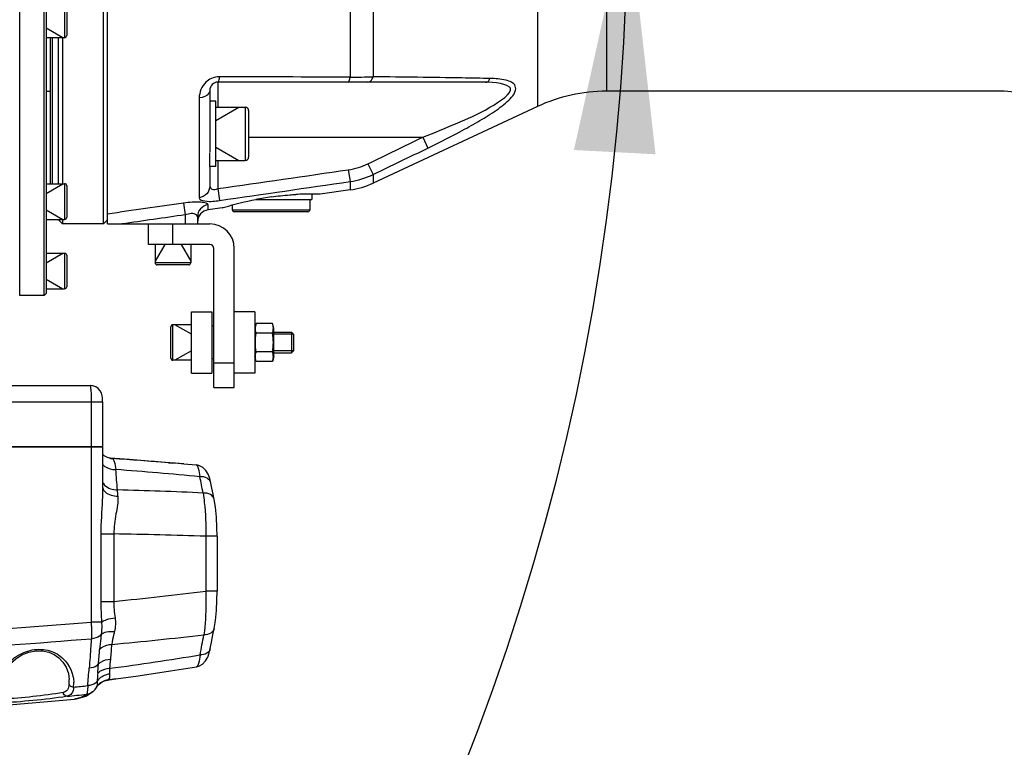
# Model space of a CAD drawing. Header units: millimetres. Extents: x 0 to 11890, y 0 to 8410.
# Tile 76 of 130: x 6946 to 7187, y 1599 to 1777. Entities that reach past the tile are written whole.
import ezdxf

# ---------------------------------------------------------------- set-up
doc = ezdxf.new("R2010")
doc.units = ezdxf.units.MM
doc.header["$LTSCALE"] = 653.95
doc.layers.get('0').update_dxf_attribs({"linetype": 'CONTINUOUS'})
for name, color, linetype in [('304102000018DXF_CONTINUOUS_LINE', 7, 'CONTINUOUS'), ('304102000019DXF_CONTINUOUS_LINE', 7, 'CONTINUOUS'), ('304102000094DXF_CONTINUOUS_LINE', 7, 'CONTINUOUS'), ('304104000095DXF_CONTINUOUS_LINE', 7, 'CONTINUOUS'), ('304104000569DXF_CONTINUOUS_LINE', 7, 'CONTINUOUS'), ('304104000634DXF_CONTINUOUS_LINE', 7, 'CONTINUOUS'), ('304104000696DXF_CONTINUOUS_LINE', 7, 'CONTINUOUS'), ('304104000699DXF_CONTINUOUS_LINE', 7, 'CONTINUOUS'), ('304104000734DXF_CONTINUOUS_LINE', 7, 'CONTINUOUS'), ('304105000409DXF_CONTINUOUS_LINE', 7, 'CONTINUOUS'), ('501023000062DXF_CONTINUOUS_LINE', 7, 'CONTINUOUS'), ('501023000067DXF_CONTINUOUS_LINE', 7, 'CONTINUOUS'), ('501023000068DXF_CONTINUOUS_LINE', 7, 'CONTINUOUS'), ('501023000104DXF_CONTINUOUS_LINE', 7, 'CONTINUOUS'), ('503021000005DXF_CONTINUOUS_LINE', 7, 'CONTINUOUS'), ('504001000008DXF_CONTINUOUS_LINE', 7, 'CONTINUOUS'), ('604007000009DXF_CONTINUOUS_LINE', 7, 'CONTINUOUS'), ('JISHUZILIAO_DXF_DIMENSION', 7, 'CONTINUOUS')]:
    doc.layers.add(name, color=color, linetype=linetype)
doc.styles.get("Standard").update_dxf_attribs({"font": 'txt', "width": 0.7})
doc.dimstyles.new('DIMSTYLE_5', dxfattribs={"dimtxt": 85, "dimasz": 60, "dimexe": 1, "dimexo": 0, "dimgap": 4.25, "dimtad": 0, "dimtih": 1, "dimtoh": 1, "dimdec": 1, "dimdsep": 46, "dimtxsty": 'Standard', "dimblk": '_FILLED', "dimblk1": '_FILLED', "dimblk2": '_FILLED', "dimcen": 0.09, "dimclrt": 5, "dimazin": 2, "dimtp": 0.5, "dimtm": 0.5, "dimtfac": 1, "dimtdec": 4, "dimtofl": 0, "dimtmove": 0, "dimatfit": 3, "dimldrblk": '_FILLED', "dimfxl": 1, "dimtolj": 1, "dimarcsym": 0})

# ---------------------------------------------------------------- blocks, each defined once
blk = doc.blocks.new('*D8')
at = {"layer": 'JISHUZILIAO_DXF_DIMENSION', "color": 2, "linetype": 'Continuous', "transparency": 16777216}
for start, end in [(291.0193, 360), (190, 259.3755)]:
    blk.add_arc((6523.72, 1804.68), 571.22, start, end, dxfattribs=at)
for points in [[(7101.77, 1744.24), (7094.94, 1804.68), (7081.8, 1745.28)], [(5984.42, 1649.28), (5961.17, 1705.49), (5964.94, 1644.77)]]:
    blk.add_solid(points, dxfattribs=at)
blk = doc.blocks.new('_FILLED')
at = {"color": 0, "linetype": 'ByBlock'}
blk.add_solid([(0, 0), (-1, 0.1667), (-1, -0.1667)], dxfattribs=at)

msp = doc.modelspace()

# ---------------------------------------------------------------- linework, layer by layer
at = {"layer": '304102000018DXF_CONTINUOUS_LINE', "color": 7, "linetype": 'Continuous'}
for p, q in [((6782.665, 1672.677), (6966.496, 1672.677)), ((6966.497, 1672.677), (6966.497, 1662.332)), ((6968.509, 1669.804), (6967.72, 1670.022)), ((6973.047, 1669.509), (6968.331, 1669.853)), ((6968.509, 1669.804), (6968.516, 1669.803)), ((6986.387, 1668.455), (6989.366, 1668.203)), ((6994.513, 1650.749), (6994.513, 1637.315)), ((6966.929, 1615.37), (6967.621, 1615.549)), ((6967.621, 1615.548), (6969.758, 1615.836)), ((6967.621, 1615.549), (6967.743, 1615.567)), ((6969.747, 1615.835), (6967.743, 1615.567)), ((6964.073, 1612.657), (6964.066, 1612.652)), ((6919.033, 1607.266), (6959.648, 1610.938)), ((6959.648, 1610.938), (6959.641, 1610.937))]:
    msp.add_line(p, q, dxfattribs=at)
at = {"layer": '304102000018DXF_CONTINUOUS_LINE', "color": 9, "linetype": 'Continuous'}
for p, q in [((6963.707, 1672.677), (6963.707, 1629.756)), ((6968.251, 1669.848), (6968.453, 1669.824)), ((6968.251, 1669.848), (6968.45, 1669.821)), ((6968.516, 1669.803), (6968.895, 1669.76)), ((6982.583, 1668.763), (6983.643, 1668.68)), ((6966.07, 1651.329), (6969.251, 1651.329)), ((6966.07, 1651.329), (6966.07, 1634.827)), ((6969.251, 1651.329), (6969.251, 1634.827)), ((6994.513, 1650.749), (6991.744, 1650.749)), ((6991.744, 1650.749), (6991.744, 1637.315)), ((6994.513, 1637.315), (6991.744, 1637.315)), ((6966.07, 1634.827), (6969.251, 1634.827)), ((6966.231, 1629.756), (6963.707, 1629.756))]:
    msp.add_line(p, q, dxfattribs=at)
at = {"layer": '304102000018DXF_CONTINUOUS_LINE', "color": 7, "linetype": 'Continuous'}
for points in [[(6967.72, 1670.022), (6966.921, 1670.449), (6966.497, 1670.818)], [(6986.387, 1668.455), (6979.598, 1669.005), (6973.047, 1669.509)], [(6993.016, 1663.762), (6992.74, 1664.889), (6992.336, 1665.962), (6991.78, 1666.866), (6990.995, 1667.609), (6990.026, 1668.078), (6989.367, 1668.203)], [(6993.793, 1659.784), (6993.553, 1661.037), (6993.256, 1662.554), (6993.015, 1663.765)], [(6994.513, 1650.749), (6994.476, 1652.941), (6994.339, 1655.463), (6994.095, 1657.872), (6993.793, 1659.785)], [(6993.792, 1628.176), (6994.097, 1630.141), (6994.34, 1632.577), (6994.477, 1635.128), (6994.513, 1637.315)], [(6992.846, 1623.283), (6993.149, 1624.82), (6993.501, 1626.642), (6993.792, 1628.177)], [(6941.013, 1613.247), (6941.258, 1614.918), (6941.916, 1616.707), (6942.838, 1618.264), (6943.949, 1619.6), (6945.257, 1620.758), (6946.774, 1621.72), (6948.446, 1622.407), (6950.165, 1622.752), (6951.811, 1622.744), (6953.316, 1622.421), (6954.652, 1621.833), (6955.816, 1621.011), (6956.805, 1619.967), (6957.592, 1618.701), (6958.131, 1617.208), (6958.331, 1615.745)], [(6989.45, 1618.828), (6990.032, 1618.981), (6990.964, 1619.498), (6991.7, 1620.264), (6992.216, 1621.169), (6992.591, 1622.217), (6992.846, 1623.285)], [(6969.758, 1615.836), (6975.222, 1616.602), (6983.096, 1617.792), (6989.451, 1618.828)], [(6964.994, 1613.743), (6965.04, 1613.829), (6965.418, 1614.367)], [(6965.418, 1614.367), (6965.454, 1614.408), (6965.64, 1614.596), (6965.951, 1614.851), (6966.377, 1615.122), (6966.929, 1615.37)], [(6959.64, 1610.937), (6960.433, 1611.052), (6962.369, 1611.661), (6964.066, 1612.652)], [(6964.073, 1612.657), (6964.593, 1613.144), (6964.994, 1613.743)]]:
    msp.add_lwpolyline(points, dxfattribs=at)
at = {"layer": '304102000018DXF_CONTINUOUS_LINE', "color": 9, "linetype": 'Continuous'}
for centre, radius, start, end in [((6966.762, 1656.487), 13.443, 80.86968, 82.7752), ((6901.334, 646.277), 1025.711, 85.456741, 86.223352), ((6235.694, 1607.62), 736.45, 4.243176, 4.630871), ((6891.693, 629.319), 1040.69, 84.563253, 85.699045), ((6599.447, 1585.705), 398.875, 10.92985, 11.51454), ((6897.154, 1655.776), 73.245, 3.76399, 4.96101), ((6944.083, 674.234), 988.219, 87.273749, 88.489943), ((6991.556, 1663.473), 1.488, 11.30002, 15.44472), ((6955.329, 674.488), 976.94, 87.863807, 89.183461), ((6889.827, 2455.993), 824.997, 275.524554, 277.096272), ((6873.298, 2661.167), 1041.242, 275.261555, 276.505236), ((6545.107, 1708.212), 453.555, 349.00695, 349.63768), ((6688.556, 1645.839), 281.051, 354.86945, 355.60736), ((6556.255, 1653.589), 410.653, 355.23325, 355.73766), ((6879.024, 2296.718), 684.112, 277.495893, 279.364537), ((6991.405, 1623.569), 1.469, 345.6801, 348.78953), ((6586.839, 1651.05), 379.964, 354.89233, 355.23154), ((6706.8, 1644.209), 262.735, 354.37418, 354.86777), ((6389.348, 1664.408), 575.704, 354.997388, 355.427801), ((6993.496, 1614.688), 28.316, 174.86489, 178.85097), ((6949.02, 1615.421), 9.316, 354.59167, 1.99438), ((6950.992, 1614.762), 8.445, 353.76079, 1.97224), ((6777.202, 3402.579), 1800.061, 275.757759, 275.911825), ((6959.03, 1617.013), 6.107, 275.80988, 277.95667)]:
    msp.add_arc(centre, radius, start, end, dxfattribs=at)
at = {"layer": '304102000018DXF_CONTINUOUS_LINE', "color": 7, "linetype": 'Continuous'}
for centre, radius, start, end in [((6901.439, 647.608), 1024.376, 85.243162, 85.39719), ((6966.748, 1621.72), 6.234, 278.09739, 279.18495)]:
    msp.add_arc(centre, radius, start, end, dxfattribs=at)
at = {"layer": '304102000018DXF_CONTINUOUS_LINE', "color": 9, "linetype": 'Continuous'}
for points, knots in [([(6968.895, 1669.76), (6968.993, 1669.747), (6969.192, 1669.476), (6969.489, 1668.607), (6969.642, 1667.738), (6969.74, 1667.079)], [0, 0, 0, 0, 0.1036242, 0.3025715, 1, 1, 1, 1]), ([(6966.474, 1668.408), (6966.647, 1668.196), (6967.545, 1667.381), (6968.815, 1667.073), (6969.74, 1667.079)], [0, 0, 0, 0, 0.2284175, 1, 1, 1, 1]), ([(6989.367, 1668.203), (6989.676, 1668.178), (6990.066, 1666.878), (6990.209, 1666.038), (6990.295, 1665.328)], [0, 0, 0, 0, 0.3020544, 1, 1, 1, 1]), ([(6992.99, 1663.869), (6992.862, 1664.334), (6992.012, 1665.201), (6990.891, 1665.355), (6990.295, 1665.328)], [0, 0, 0, 0, 0.44693, 1, 1, 1, 1]), ([(6966.497, 1662.332), (6966.497, 1661.432), (6966.344, 1657.763), (6966.07, 1654.099), (6966.07, 1651.329)], [0, 0, 0, 0, 0.2452913, 1, 1, 1, 1]), ([(6966.493, 1664.079), (6966.606, 1663.785), (6967.42, 1662.566), (6969.013, 1662.111), (6970.125, 1662.11)], [0, 0, 0, 0, 0.2206607, 1, 1, 1, 1]), ([(6966.61, 1662.292), (6966.722, 1662.031), (6967.599, 1660.907), (6969.144, 1660.584), (6970.242, 1660.584)], [0, 0, 0, 0, 0.205577, 1, 1, 1, 1]), ([(6970.242, 1660.584), (6970.338, 1659.128), (6969.688, 1656.047), (6969.245, 1652.971), (6969.251, 1651.329)], [0, 0, 0, 0, 0.4705731, 1, 1, 1, 1]), ([(6993.793, 1659.785), (6993.702, 1660.264), (6992.856, 1661.203), (6991.703, 1661.36), (6991.087, 1661.335)], [0, 0, 0, 0, 0.4418572, 1, 1, 1, 1]), ([(6991.087, 1661.335), (6991.208, 1660.581), (6991.649, 1657.069), (6991.765, 1653.523), (6991.744, 1650.749)], [0, 0, 0, 0, 0.2158935, 1, 1, 1, 1]), ([(6991.744, 1637.315), (6991.768, 1636.334), (6991.793, 1632.769), (6991.629, 1629.191), (6991.264, 1626.63)], [0, 0, 0, 0, 0.2748819, 1, 1, 1, 1]), ([(6966.231, 1629.756), (6966.617, 1630.053), (6967.732, 1630.477), (6968.863, 1630.725), (6969.533, 1630.822)], [0, 0, 0, 0, 0.4185091, 1, 1, 1, 1]), ([(6826.668, 1623.416), (6860.977, 1623.818), (6906.707, 1625.538), (6952.322, 1628.834), (6963.707, 1629.756)], [0, 0, 0, 0, 0.7502458, 1, 1, 1, 1]), ([(6963.707, 1629.756), (6963.722, 1629.387), (6963.767, 1628.034), (6963.781, 1626.679), (6963.755, 1625.695)], [0, 0, 0, 0, 0.2729731, 1, 1, 1, 1]), ([(6966.231, 1629.756), (6966.252, 1629.494), (6966.301, 1628.499), (6966.266, 1627.498), (6966.161, 1626.773)], [0, 0, 0, 0, 0.2645698, 1, 1, 1, 1]), ([(6966.161, 1626.773), (6966.049, 1626.611), (6965.407, 1625.964), (6964.454, 1625.719), (6963.755, 1625.695)], [0, 0, 0, 0, 0.2199081, 1, 1, 1, 1]), ([(6966.161, 1626.773), (6966.122, 1626.452), (6965.97, 1625.22), (6965.84, 1623.984), (6965.772, 1623.068)], [0, 0, 0, 0, 0.2603705, 1, 1, 1, 1]), ([(6966.161, 1626.773), (6966.499, 1627.107), (6967.625, 1627.507), (6968.745, 1627.523), (6969.39, 1627.464)], [0, 0, 0, 0, 0.4232489, 1, 1, 1, 1]), ([(6969.39, 1627.464), (6969.321, 1627.186), (6969.072, 1626.145), (6968.862, 1625.092), (6968.782, 1624.313)], [0, 0, 0, 0, 0.2681294, 1, 1, 1, 1]), ([(6993.792, 1628.176), (6993.706, 1627.721), (6992.931, 1626.82), (6991.847, 1626.631), (6991.264, 1626.63)], [0, 0, 0, 0, 0.4427706, 1, 1, 1, 1]), ([(6804.006, 1619.066), (6843.997, 1619.125), (6897.318, 1620.806), (6950.486, 1624.612), (6963.755, 1625.695)], [0, 0, 0, 0, 0.750244, 1, 1, 1, 1]), ([(6963.755, 1625.695), (6963.713, 1625.086), (6963.544, 1622.692), (6963.363, 1620.299), (6963.22, 1618.515)], [0, 0, 0, 0, 0.2544082, 1, 1, 1, 1]), ([(6965.772, 1623.068), (6965.935, 1623.256), (6966.777, 1623.986), (6967.928, 1624.28), (6968.782, 1624.313)], [0, 0, 0, 0, 0.2251403, 1, 1, 1, 1]), ([(6940.101, 1612.542), (6940.177, 1614.713), (6941.672, 1618.156), (6945.281, 1621.522), (6949.207, 1623.264), (6953.536, 1623.1), (6957.825, 1620.603), (6959.359, 1617.144), (6959.432, 1615.053)], [0, 0, 0, 0, 0.2237805, 0.3567328, 0.5047329, 0.6540113, 0.7844261, 1, 1, 1, 1]), ([(6990.339, 1621.723), (6990.266, 1621.018), (6990.131, 1620.151), (6989.765, 1618.881), (6989.451, 1618.828)], [0, 0, 0, 0, 0.6902709, 1, 1, 1, 1]), ([(6992.828, 1623.205), (6992.715, 1622.764), (6991.95, 1621.92), (6990.901, 1621.727), (6990.339, 1621.723)], [0, 0, 0, 0, 0.4477623, 1, 1, 1, 1]), ([(6965.487, 1619.464), (6965.365, 1619.32), (6964.733, 1618.764), (6963.864, 1618.538), (6963.22, 1618.515)], [0, 0, 0, 0, 0.2267902, 1, 1, 1, 1]), ([(6965.487, 1619.464), (6965.65, 1619.652), (6966.486, 1620.381), (6967.632, 1620.675), (6968.482, 1620.706)], [0, 0, 0, 0, 0.2261331, 1, 1, 1, 1]), ([(6965.186, 1615.256), (6965.651, 1616.009), (6966.72, 1616.79), (6967.889, 1617.064), (6968.201, 1617.106)], [0, 0, 0, 0, 0.7374761, 1, 1, 1, 1]), ([(6965.294, 1617.223), (6965.456, 1617.41), (6966.288, 1618.132), (6967.427, 1618.424), (6968.269, 1618.453)], [0, 0, 0, 0, 0.2268753, 1, 1, 1, 1]), ([(6968.201, 1617.106), (6968.217, 1616.941), (6968.236, 1616.465), (6968.157, 1615.898), (6967.913, 1615.682)], [0, 0, 0, 0, 0.3363647, 1, 1, 1, 1]), ([(6968.269, 1618.453), (6968.248, 1618.329), (6968.183, 1617.883), (6968.17, 1617.429), (6968.201, 1617.106)], [0, 0, 0, 0, 0.2792873, 1, 1, 1, 1]), ([(6958.295, 1614.543), (6958.25, 1614.071), (6958.108, 1613.132), (6957.259, 1612.636), (6956.868, 1612.558)], [0, 0, 0, 0, 0.5436463, 1, 1, 1, 1]), ([(6959.387, 1613.845), (6959.339, 1613.307), (6959.188, 1612.242), (6958.226, 1611.682), (6957.79, 1611.6)], [0, 0, 0, 0, 0.5488158, 1, 1, 1, 1]), ([(6959.387, 1613.845), (6959.258, 1613.842), (6958.817, 1613.884), (6958.345, 1614.226), (6958.295, 1614.543)], [0, 0, 0, 0, 0.2864276, 1, 1, 1, 1]), ([(6962.859, 1614.206), (6962.842, 1613.709), (6962.822, 1613.054), (6962.707, 1612.37), (6962.658, 1612.139), (6962.604, 1612.091)], [0, 0, 0, 0, 0.6959737, 0.8989097, 1, 1, 1, 1]), ([(6965.186, 1615.256), (6965.067, 1615.099), (6964.44, 1614.484), (6963.529, 1614.23), (6962.859, 1614.206)], [0, 0, 0, 0, 0.2276843, 1, 1, 1, 1]), ([(6965.186, 1615.256), (6965.187, 1615.083), (6965.168, 1614.579), (6965.148, 1614.042), (6964.994, 1613.743)], [0, 0, 0, 0, 0.3409065, 1, 1, 1, 1]), ([(6967.913, 1615.682), (6967.88, 1615.653), (6967.827, 1615.61), (6967.767, 1615.571), (6967.743, 1615.567)], [0, 0, 0, 0, 0.6409117, 1, 1, 1, 1]), ([(6957.79, 1611.6), (6955.034, 1611.108), (6949.565, 1610.57), (6944.091, 1610.041), (6941.4, 1610.026)], [0, 0, 0, 0, 0.5098144, 1, 1, 1, 1]), ([(6956.868, 1612.558), (6954.403, 1612.068), (6949.496, 1611.53), (6944.584, 1611.001), (6942.166, 1610.985)], [0, 0, 0, 0, 0.5098167, 1, 1, 1, 1]), ([(6957.79, 1611.6), (6957.455, 1611.578), (6956.979, 1611.973), (6956.88, 1612.427), (6956.868, 1612.558)], [0, 0, 0, 0, 0.7183009, 1, 1, 1, 1])]:
    msp.add_open_spline(points, degree=3, knots=knots, dxfattribs=at)
for points in [[(6966.489, 1662.759), (6966.505, 1662.599), (6966.547, 1662.44), (6966.61, 1662.292)], [(6966.07, 1634.827), (6966.07, 1633.136), (6966.136, 1631.445), (6966.231, 1629.756)], [(6969.251, 1634.827), (6969.217, 1633.489), (6969.342, 1632.147), (6969.533, 1630.822)], [(6969.533, 1630.822), (6969.693, 1629.713), (6969.656, 1628.553), (6969.39, 1627.464)], [(6959.387, 1613.845), (6960.544, 1613.964), (6961.702, 1614.084), (6962.859, 1614.206)], [(6965.418, 1614.367), (6966.032, 1615.079), (6966.979, 1615.575), (6967.913, 1615.682)], [(6962.604, 1612.091), (6961.811, 1611.508), (6960.85, 1611.101), (6959.875, 1610.965)], [(6964.066, 1612.652), (6963.645, 1612.343), (6963.124, 1612.143), (6962.604, 1612.091)]]:
    msp.add_open_spline(points, degree=3, dxfattribs=at)
at = {"layer": '304102000019DXF_CONTINUOUS_LINE', "color": 7, "linetype": 'Continuous'}
for p, q in [((6785.802, 1687.677), (6963.421, 1687.677)), ((6966.497, 1683.677), (6966.497, 1672.677)), ((6966.495, 1672.677), (6782.666, 1672.677))]:
    msp.add_line(p, q, dxfattribs=at)
at = {"layer": '304102000019DXF_CONTINUOUS_LINE', "color": 9, "linetype": 'Continuous'}
for p, q in [((6801.249, 1683.677), (6966.497, 1683.677)), ((6963.707, 1683.677), (6963.707, 1672.677))]:
    msp.add_line(p, q, dxfattribs=at)
at = {"layer": '304102000019DXF_CONTINUOUS_LINE', "color": 7, "linetype": 'Continuous'}
msp.add_lwpolyline([(6966.497, 1683.677), (6966.494, 1684.008), (6966.465, 1684.632), (6966.399, 1685.152), (6966.226, 1685.759), (6965.907, 1686.363), (6965.438, 1686.9), (6964.843, 1687.32), (6964.114, 1687.596), (6963.421, 1687.677)], dxfattribs=at)
at = {"layer": '304102000019DXF_CONTINUOUS_LINE', "color": 9, "linetype": 'Continuous'}
msp.add_open_spline([(6963.421, 1687.677), (6963.529, 1687.677), (6963.522, 1687.075), (6963.667, 1686.43), (6963.685, 1685.105), (6963.707, 1684.188), (6963.707, 1683.677)], degree=3, knots=[0, 0, 0, 0, 0.0804226, 0.2970231, 0.6195956, 1, 1, 1, 1], dxfattribs=at)
at = {"layer": '304102000094DXF_CONTINUOUS_LINE', "color": 7, "linetype": 'Continuous'}
for p, q in [((6967.715, 1727.177), (6967.715, 1882.177)), ((7060.137, 1761.886), (6994.715, 1761.886)), ((6992.715, 1759.886), (6992.715, 1744.766)), ((7187.088, 1759.677), (7089.78, 1759.677)), ((7072.875, 1755.93), (7032.691, 1737.191)), ((6992.715, 1741.252), (6992.715, 1736.458)), ((7027.022, 1735.512), (7019.715, 1734.485)), ((6995.715, 1731.112), (6992.298, 1730.632)), ((6967.715, 1727.177), (6977.715, 1727.177)), ((6989.715, 1728.944), (6989.715, 1727.177))]:
    msp.add_line(p, q, dxfattribs=at)
at = {"layer": '304102000094DXF_CONTINUOUS_LINE', "color": 9, "linetype": 'Continuous'}
for p, q in [((7072.875, 1853.425), (7072.875, 1755.93)), ((7089.78, 1849.677), (7089.78, 1759.677)), ((7027.022, 1785.598), (7027.022, 1763.1)), ((7032.691, 1786.418), (7032.691, 1763.215)), ((6994.715, 1761.886), (6994.715, 1755.752)), ((6990.133, 1758.021), (6990.133, 1733.618)), ((7002.215, 1748.386), (7044.817, 1748.386)), ((7044.817, 1748.386), (7046.085, 1745.77)), ((6994.715, 1742.752), (6994.715, 1735.836)), ((7031.423, 1741.918), (7032.691, 1739.283)), ((7026.605, 1740.446), (7027.022, 1737.563)), ((7032.691, 1739.283), (7032.691, 1737.191)), ((7027.022, 1737.563), (7027.022, 1735.512)), ((6994.715, 1735.836), (6995.133, 1732.943)), ((6986.298, 1732.302), (6986.715, 1729.431)), ((6992.298, 1730.632), (6992.298, 1731.866)), ((6986.716, 1729.431), (6986.715, 1727.177))]:
    msp.add_line(p, q, dxfattribs=at)
for centre, radius, start, end in [((7024.904, 2006.45), 243.359, 270.49864, 271.83361), ((4794.69, 6390.857), 5159.032, 295.693491, 295.858672), ((5039.987, 5870.565), 4586.759, 295.750119, 295.936016), ((7024.191, 1756.969), 16.698, 278.30952, 295.66361), ((7024.188, 1757.106), 19.747, 278.25165, 295.50515)]:
    msp.add_arc(centre, radius, start, end, dxfattribs=at)
at = {"layer": '304102000094DXF_CONTINUOUS_LINE', "color": 7, "linetype": 'Continuous'}
for centre, radius, start, end in [((6994.715, 1759.886), 2, 90, 180), ((7089.78, 1719.677), 40, 90, 115), ((7187.088, 1749.677), 10, 13.33743, 90), ((7024.239, 1755.318), 20, 278, 295), ((7017.632, 1665.304), 69.213, 91.57, 93.22459), ((7017.621, 1665.831), 68.686, 89.87216, 91.5723), ((7017.63, 1666.194), 68.323, 88.25094, 89.87941), ((7018.28, 1659.784), 74.774, 98.07285, 101.00527), ((6992.715, 1727.661), 3, 98, 180)]:
    msp.add_arc(centre, radius, start, end, dxfattribs=at)
at = {"layer": '304102000094DXF_CONTINUOUS_LINE', "color": 9, "linetype": 'Continuous'}
for points in [[(6995.133, 1763.213), (6994.439, 1763.215), (6993.728, 1763.059), (6993.098, 1762.769)], [(7027.022, 1763.1), (7016.392, 1763.14), (7005.763, 1763.178), (6995.133, 1763.213)], [(6994.715, 1735.836), (7005.345, 1737.37), (7015.975, 1738.906), (7026.605, 1740.446)], [(6995.133, 1732.943), (7005.763, 1734.48), (7016.393, 1736.02), (7027.022, 1737.563)], [(6986.298, 1732.302), (6980.104, 1731.403), (6973.91, 1730.506), (6967.715, 1729.609)], [(6986.716, 1729.431), (6981.546, 1728.679), (6976.375, 1727.928), (6971.205, 1727.177)]]:
    msp.add_open_spline(points, degree=3, dxfattribs=at)
for points, knots in [([(6994.715, 1761.886), (6994.857, 1761.886), (6995.032, 1762.511), (6995.096, 1762.885), (6995.133, 1763.213)], [0, 0, 0, 0, 0.2997889, 1, 1, 1, 1]), ([(7031.423, 1761.886), (7031.851, 1761.886), (7032.398, 1762.459), (7032.626, 1763.024), (7032.691, 1763.215)], [0, 0, 0, 0, 0.6795212, 1, 1, 1, 1]), ([(7061.405, 1762.78), (7059.083, 1762.824), (7049.512, 1762.995), (7039.94, 1763.128), (7032.691, 1763.215)], [0, 0, 0, 0, 0.2426367, 1, 1, 1, 1]), ([(6993.098, 1762.769), (6992.607, 1762.543), (6990.981, 1761.453), (6990.133, 1759.41), (6990.133, 1758.021)], [0, 0, 0, 0, 0.2799978, 1, 1, 1, 1]), ([(7026.605, 1761.886), (7026.737, 1761.886), (7026.923, 1762.446), (7026.983, 1762.798), (7027.022, 1763.1)], [0, 0, 0, 0, 0.303115, 1, 1, 1, 1]), ([(7044.816, 1748.386), (7047.63, 1749.501), (7053.493, 1752.017), (7059.73, 1754.538), (7069.598, 1761.056), (7062.235, 1761.886), (7060.137, 1761.886)], [0, 0, 0, 0, 0.2916424, 0.5780502, 0.7978525, 1, 1, 1, 1]), ([(7046.085, 1745.77), (7049.096, 1747.235), (7053.557, 1749.488), (7059.294, 1752.728), (7062.66, 1754.871), (7065.07, 1756.708), (7066.503, 1758.089), (7067.545, 1759.431), (7067.636, 1761.552), (7064.649, 1762.652), (7062.65, 1762.756), (7061.405, 1762.78)], [0, 0, 0, 0, 0.2999338, 0.4474807, 0.5900215, 0.6571116, 0.7182752, 0.7686351, 0.8061652, 0.8884921, 1, 1, 1, 1]), ([(7060.137, 1761.886), (7060.36, 1761.886), (7060.944, 1761.945), (7061.165, 1762.546), (7061.201, 1762.849)], [0, 0, 0, 0, 0.4214093, 1, 1, 1, 1]), ([(6992.715, 1759.886), (6992.715, 1759.657), (6992.346, 1758.531), (6991.022, 1758.1), (6990.133, 1758.021)], [0, 0, 0, 0, 0.2037688, 1, 1, 1, 1]), ([(6992.715, 1736.458), (6992.715, 1735.784), (6992.164, 1734.375), (6990.82, 1733.711), (6990.133, 1733.618)], [0, 0, 0, 0, 0.492615, 1, 1, 1, 1]), ([(6992.715, 1736.458), (6992.715, 1736.155), (6993.341, 1735.355), (6994.248, 1735.667), (6994.715, 1735.836)], [0, 0, 0, 0, 0.3784001, 1, 1, 1, 1]), ([(6992.298, 1731.866), (6992.298, 1732.066), (6991.513, 1732.399), (6989.668, 1732.595), (6987.689, 1732.504), (6986.298, 1732.302)], [0, 0, 0, 0, 0.0977296, 0.3156998, 1, 1, 1, 1]), ([(6990.133, 1733.618), (6990.133, 1733.079), (6992.552, 1732.517), (6993.945, 1732.771), (6995.133, 1732.943)], [0, 0, 0, 0, 0.3102295, 1, 1, 1, 1]), ([(6989.715, 1728.944), (6989.715, 1729.091), (6988.971, 1730.052), (6987.608, 1729.69), (6986.716, 1729.431)], [0, 0, 0, 0, 0.1363225, 1, 1, 1, 1]), ([(6992.298, 1731.866), (6991.607, 1731.77), (6990.252, 1731.069), (6989.715, 1729.635), (6989.715, 1728.944)], [0, 0, 0, 0, 0.5027342, 1, 1, 1, 1])]:
    msp.add_open_spline(points, degree=3, knots=knots, dxfattribs=at)
at = {"layer": '304102000094DXF_CONTINUOUS_LINE', "color": 7, "linetype": 'Continuous'}
for points, knots in [([(7007.78, 1733.817), (7009.293, 1734.031), (7011.279, 1734.249), (7013.271, 1734.381), (7013.739, 1734.408)], [0, 0, 0, 0, 0.7653914, 1, 1, 1, 1]), ([(6995.715, 1731.112), (6995.915, 1731.173), (6998.643, 1731.991), (7001.414, 1732.679), (7004.006, 1733.183)], [0, 0, 0, 0, 0.0731422, 1, 1, 1, 1])]:
    msp.add_open_spline(points, degree=3, knots=knots, dxfattribs=at)
at = {"layer": '304104000095DXF_CONTINUOUS_LINE', "color": 7, "linetype": 'Continuous'}
for p, q in [((6946.215, 1709.677), (6946.215, 1899.677)), ((6952.215, 1709.677), (6952.215, 1899.677)), ((6952.715, 1895.878), (6952.715, 1710.178)), ((6952.215, 1709.677), (6946.215, 1709.677)), ((6952.715, 1710.177), (6952.215, 1709.677))]:
    msp.add_line(p, q, dxfattribs=at)
at = {"layer": '304104000569DXF_CONTINUOUS_LINE', "color": 7, "linetype": 'Continuous'}
for p, q in [((7017.215, 1733.177), (7017.215, 1730.677)), ((6998.215, 1731.826), (6998.215, 1730.677)), ((7016.715, 1730.177), (6998.715, 1730.177))]:
    msp.add_line(p, q, dxfattribs=at)
at = {"layer": '304104000569DXF_CONTINUOUS_LINE', "color": 9, "linetype": 'Continuous'}
msp.add_line((6998.215, 1730.677), (7017.215, 1730.677), dxfattribs=at)
at = {"layer": '304104000569DXF_CONTINUOUS_LINE', "color": 7, "linetype": 'Continuous'}
for centre, start, end in [((6998.715, 1730.677), 180, 270), ((7016.715, 1730.677), 270, 360)]:
    msp.add_arc(centre, 0.5, start, end, dxfattribs=at)
at = {"layer": '304104000634DXF_CONTINUOUS_LINE', "color": 7, "linetype": 'Continuous'}
for p, q in [((6988.215, 1705.677), (6993.215, 1705.677)), ((6988.215, 1690.677), (6988.215, 1705.677)), ((6993.215, 1705.677), (6993.215, 1690.677)), ((7003.715, 1705.677), (6998.715, 1705.677)), ((7003.715, 1705.677), (7003.715, 1690.677)), ((6988.215, 1690.677), (6993.215, 1690.677)), ((7003.715, 1690.677), (6998.715, 1690.677))]:
    msp.add_line(p, q, dxfattribs=at)
at = {"layer": '304104000696DXF_CONTINUOUS_LINE', "color": 7, "linetype": 'Continuous'}
for p, q in [((6993.715, 1702.177), (6993.215, 1702.177)), ((6993.715, 1694.177), (6993.215, 1694.177))]:
    msp.add_line(p, q, dxfattribs=at)
at = {"layer": '304104000699DXF_CONTINUOUS_LINE', "color": 7, "linetype": 'Continuous'}
msp.add_line((6952.715, 1759.677), (6953.715, 1759.677), dxfattribs=at)
at = {"layer": '304104000734DXF_CONTINUOUS_LINE', "color": 7, "linetype": 'Continuous'}
for p, q in [((6966.715, 1727.177), (6966.715, 1882.177)), ((6953.715, 1737.035), (6953.715, 1772.815)), ((6954.215, 1737.035), (6954.215, 1772.815)), ((6955.715, 1737.035), (6955.715, 1772.815)), ((6956.715, 1772.815), (6956.715, 1737.035)), ((6955.715, 1728.177), (6955.715, 1728.315)), ((6955.715, 1728.177), (6956.715, 1727.177)), ((6956.715, 1728.315), (6956.715, 1727.177)), ((6966.715, 1727.177), (6956.715, 1727.177)), ((6967.715, 1728.177), (6966.715, 1727.177))]:
    msp.add_line(p, q, dxfattribs=at)
at = {"layer": '304105000409DXF_CONTINUOUS_LINE', "color": 7, "linetype": 'Continuous'}
for p, q in [((6977.715, 1727.177), (6992.715, 1727.177)), ((6977.715, 1722.177), (6977.715, 1727.177)), ((6992.715, 1722.177), (6977.715, 1722.177)), ((6993.715, 1687.177), (6993.715, 1721.177)), ((6998.715, 1687.177), (6998.715, 1721.177)), ((6993.715, 1687.177), (6998.715, 1687.177))]:
    msp.add_line(p, q, dxfattribs=at)
at = {"layer": '304105000409DXF_CONTINUOUS_LINE', "color": 9, "linetype": 'Continuous'}
for p, q in [((6983.715, 1722.177), (6983.715, 1727.177)), ((6993.715, 1693.177), (6998.715, 1693.177))]:
    msp.add_line(p, q, dxfattribs=at)
at = {"layer": '304105000409DXF_CONTINUOUS_LINE', "color": 7, "linetype": 'Continuous'}
for radius in [6, 1]:
    msp.add_arc((6992.715, 1721.177), radius, 0, 90, dxfattribs=at)
at = {"layer": '501023000062DXF_CONTINUOUS_LINE', "color": 7, "linetype": 'Continuous'}
for p, q in [((6979.355, 1722.177), (6979.355, 1717.677)), ((6988.075, 1722.177), (6988.075, 1717.677)), ((6987.575, 1717.177), (6979.855, 1717.177))]:
    msp.add_line(p, q, dxfattribs=at)
at = {"layer": '501023000062DXF_CONTINUOUS_LINE', "color": 2, "linetype": 'Continuous'}
for p, q in [((6981.715, 1722.177), (6979.355, 1718.09)), ((6985.715, 1722.177), (6988.075, 1718.09))]:
    msp.add_line(p, q, dxfattribs=at)
at = {"layer": '501023000062DXF_CONTINUOUS_LINE', "color": 9, "linetype": 'Continuous'}
msp.add_line((6988.075, 1717.677), (6979.355, 1717.677), dxfattribs=at)
at = {"layer": '501023000062DXF_CONTINUOUS_LINE', "color": 7, "linetype": 'Continuous'}
for centre, start, end in [((6979.855, 1717.677), 180, 270), ((6987.575, 1717.677), 270, 360)]:
    msp.add_arc(centre, 0.5, start, end, dxfattribs=at)
at = {"layer": '501023000067DXF_CONTINUOUS_LINE', "color": 9, "linetype": 'Continuous'}
for p, q in [((6957.215, 1781.535), (6957.215, 1772.815)), ((6957.215, 1737.035), (6957.215, 1728.315)), ((6957.215, 1720.037), (6957.215, 1711.317))]:
    msp.add_line(p, q, dxfattribs=at)
at = {"layer": '501023000067DXF_CONTINUOUS_LINE', "color": 7, "linetype": 'Continuous'}
for p, q in [((6957.715, 1781.035), (6957.715, 1773.315)), ((6952.715, 1772.815), (6957.215, 1772.815)), ((6952.715, 1737.035), (6957.215, 1737.035)), ((6957.715, 1736.535), (6957.715, 1728.815)), ((6952.715, 1728.315), (6957.215, 1728.315)), ((6952.715, 1720.037), (6957.215, 1720.037)), ((6957.715, 1719.537), (6957.715, 1711.817)), ((6952.715, 1711.317), (6957.215, 1711.317))]:
    msp.add_line(p, q, dxfattribs=at)
at = {"layer": '501023000067DXF_CONTINUOUS_LINE', "color": 2, "linetype": 'Continuous'}
for p, q in [((6952.715, 1775.175), (6956.803, 1772.815)), ((6952.715, 1734.675), (6956.803, 1737.035)), ((6952.715, 1730.675), (6956.803, 1728.315)), ((6952.715, 1717.677), (6956.803, 1720.037)), ((6952.715, 1713.677), (6956.803, 1711.317))]:
    msp.add_line(p, q, dxfattribs=at)
at = {"layer": '501023000067DXF_CONTINUOUS_LINE', "color": 7, "linetype": 'Continuous'}
for centre, start, end in [((6957.215, 1773.315), 270, 360), ((6957.215, 1736.535), 0, 90), ((6957.215, 1728.815), 270, 360), ((6957.215, 1719.537), 0, 90), ((6957.215, 1711.817), 270, 360)]:
    msp.add_arc(centre, 0.5, start, end, dxfattribs=at)
at = {"layer": '501023000068DXF_CONTINUOUS_LINE', "color": 7, "linetype": 'Continuous'}
for p, q in [((6983.215, 1694.317), (6983.215, 1702.037)), ((6988.215, 1702.537), (6983.715, 1702.537)), ((7008.415, 1700.677), (7012.715, 1700.677)), ((7013.215, 1700.177), (7012.715, 1700.677)), ((7012.715, 1700.677), (7012.715, 1695.677)), ((7013.215, 1700.177), (7013.215, 1696.177)), ((7013.215, 1696.177), (7012.715, 1695.677)), ((6988.215, 1693.817), (6983.715, 1693.817)), ((7008.415, 1695.677), (7012.715, 1695.677))]:
    msp.add_line(p, q, dxfattribs=at)
at = {"layer": '501023000068DXF_CONTINUOUS_LINE', "color": 9, "linetype": 'Continuous'}
msp.add_line((6983.715, 1693.817), (6983.715, 1702.537), dxfattribs=at)
at = {"layer": '501023000068DXF_CONTINUOUS_LINE', "color": 2, "linetype": 'Continuous'}
for p, q in [((6988.215, 1700.177), (6984.128, 1702.537)), ((7013.215, 1700.177), (7008.415, 1700.177)), ((6988.215, 1696.177), (6984.128, 1693.817)), ((7013.215, 1696.177), (7008.415, 1696.177))]:
    msp.add_line(p, q, dxfattribs=at)
at = {"layer": '501023000068DXF_CONTINUOUS_LINE', "color": 7, "linetype": 'Continuous'}
for centre, start, end in [((6983.715, 1702.037), 90, 180), ((6983.715, 1694.317), 180, 270)]:
    msp.add_arc(centre, 0.5, start, end, dxfattribs=at)
at = {"layer": '501023000104DXF_CONTINUOUS_LINE', "color": 7, "linetype": 'Continuous'}
for p, q in [((6994.215, 1755.752), (7001.415, 1755.752)), ((7002.215, 1754.952), (7002.215, 1743.552)), ((6994.215, 1742.752), (7001.415, 1742.752))]:
    msp.add_line(p, q, dxfattribs=at)
at = {"layer": '501023000104DXF_CONTINUOUS_LINE', "color": 2, "linetype": 'Continuous'}
for p, q in [((6994.215, 1752.502), (6999.845, 1755.752)), ((6994.215, 1746.002), (6999.845, 1742.752))]:
    msp.add_line(p, q, dxfattribs=at)
at = {"layer": '501023000104DXF_CONTINUOUS_LINE', "color": 9, "linetype": 'Continuous'}
msp.add_line((7001.415, 1755.752), (7001.415, 1742.752), dxfattribs=at)
at = {"layer": '501023000104DXF_CONTINUOUS_LINE', "color": 7, "linetype": 'Continuous'}
for centre, start, end in [((7001.415, 1754.952), 0, 90), ((7001.415, 1743.552), 270, 360)]:
    msp.add_arc(centre, 0.8, start, end, dxfattribs=at)
at = {"layer": '503021000005DXF_CONTINUOUS_LINE', "color": 7, "linetype": 'Continuous'}
for p, q in [((7004.029, 1702.796), (7003.715, 1701.627)), ((7008.102, 1702.796), (7004.029, 1702.796)), ((7008.415, 1701.627), (7008.102, 1702.796)), ((7008.415, 1694.727), (7008.415, 1701.627)), ((7008.102, 1700.487), (7004.029, 1700.487)), ((7008.102, 1695.868), (7004.029, 1695.868)), ((7004.029, 1693.558), (7003.715, 1694.727)), ((7008.102, 1693.558), (7004.029, 1693.558)), ((7008.415, 1694.727), (7008.102, 1693.558))]:
    msp.add_line(p, q, dxfattribs=at)
for centre, start, end in [((7009.752, 1702.023), 193.12335, 195.02271), ((7002.379, 1702.023), 344.97729, 346.87665), ((7009.752, 1694.332), 164.97729, 166.87665), ((7002.379, 1694.332), 13.12335, 15.02271)]:
    msp.add_arc(centre, 5.925, start, end, dxfattribs=at)
for points, knots in [([(7003.981, 1700.677), (7003.9, 1701.023), (7003.81, 1701.741), (7003.936, 1702.451), (7004.029, 1702.796)], [0, 0, 0, 0, 0.498876, 1, 1, 1, 1]), ([(7008.15, 1700.677), (7008.231, 1701.023), (7008.321, 1701.741), (7008.195, 1702.451), (7008.102, 1702.796)], [0, 0, 0, 0, 0.498876, 1, 1, 1, 1]), ([(7004.029, 1695.868), (7003.926, 1696.633), (7003.8, 1698.177), (7003.926, 1699.722), (7004.029, 1700.487)], [0, 0, 0, 0, 0.5, 1, 1, 1, 1]), ([(7008.102, 1695.868), (7008.205, 1696.633), (7008.331, 1698.177), (7008.205, 1699.722), (7008.102, 1700.487)], [0, 0, 0, 0, 0.5, 1, 1, 1, 1]), ([(7004.029, 1693.558), (7003.936, 1693.903), (7003.81, 1694.614), (7003.9, 1695.331), (7003.981, 1695.677)], [0, 0, 0, 0, 0.501124, 1, 1, 1, 1]), ([(7008.102, 1693.558), (7008.195, 1693.903), (7008.321, 1694.614), (7008.231, 1695.331), (7008.15, 1695.677)], [0, 0, 0, 0, 0.501124, 1, 1, 1, 1])]:
    msp.add_open_spline(points, degree=3, knots=knots, dxfattribs=at)
at = {"layer": '504001000008DXF_CONTINUOUS_LINE', "color": 7, "linetype": 'Continuous'}
for p, q in [((6994.215, 1757.252), (6992.715, 1757.252)), ((6994.215, 1741.252), (6994.215, 1757.252)), ((6992.715, 1741.277), (6992.715, 1744.611)), ((6994.215, 1741.252), (6992.715, 1741.252))]:
    msp.add_line(p, q, dxfattribs=at)
at = {"layer": '604007000009DXF_CONTINUOUS_LINE', "color": 7, "linetype": 'Continuous'}
for p in [(7017.715, 1734.513), (7004.029, 1733.177)]:
    msp.add_line(p, (7017.715, 1733.177), dxfattribs=at)

# ---------------------------------------------------------------- dimensions: what is measured, and where the dimension line sits
at = {"layer": 'JISHUZILIAO_DXF_DIMENSION', "color": 2, "linetype": 'Continuous'}
dim = msp.add_angular_dim_2l(base=(6573.501, 1235.631), line1=((5966.799, 1706.478), (5961.173, 1705.486)), line2=((7089.224, 1804.677), (7094.936, 1804.677)), dimstyle='DIMSTYLE_5', dxfattribs=at)
dim.commit()
dim.dimension.update_dxf_attribs({"geometry": '*D8', "text_midpoint": (6460.899, 1193.131), "dimtype": 162})

doc.saveas('drawing.dxf')
